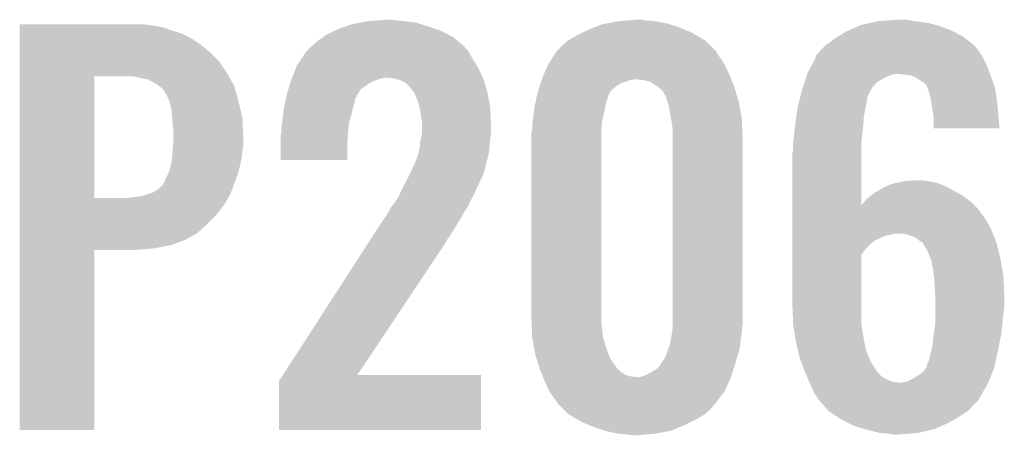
# Model space of a CAD drawing. Extents: x -9 to 122, y -9 to 65.
# Tile 55 of 256: x 44.96 to 48.18, y 23.17 to 24.53. Entities that reach past the tile are written whole.
import ezdxf

# ---------------------------------------------------------------- set-up
doc = ezdxf.new("R2010")
doc.units = 0
doc.layers.add('CLICKER_4_FOR_R7FA4M2A_V100_GTO', color=12, linetype='CONTINUOUS')

msp = doc.modelspace()

# ---------------------------------------------------------------- linework, layer by layer
at = {"layer": 'CLICKER_4_FOR_R7FA4M2A_V100_GTO'}
for points in [[(44.95548, 24.51608), (44.955482, 24.51862), (45.377098, 24.51608), (45.361862, 24.51862)], [(44.95548, 24.51354), (44.95548, 24.51608), (45.399958, 24.51354), (45.377098, 24.51608)], [(44.95548, 24.508458), (44.95548, 24.51354), (45.42536, 24.508458), (45.399958, 24.51354)], [(45.991782, 24.50084), (46.019358, 24.511), (46.322828, 24.50084), (46.29404, 24.511)], [(46.019358, 24.511), (46.040042, 24.51862), (46.29404, 24.511), (46.269658, 24.51862)], [(46.040042, 24.51862), (46.06671, 24.5237), (46.269658, 24.51862), (46.253402, 24.5237)], [(46.06671, 24.5237), (46.09338, 24.52878), (46.253402, 24.5237), (46.2153, 24.52878)], [(46.09338, 24.52878), (46.125128, 24.53132), (46.2153, 24.52878), (46.187358, 24.53132)], [(46.125128, 24.53132), (46.156878, 24.53386), (46.187358, 24.53132), (46.172122, 24.53386)], [(46.834334, 24.50846), (46.860462, 24.51862), (47.11446, 24.50846), (47.08195, 24.51862)], [(46.860462, 24.51862), (46.873796, 24.52116), (47.08195, 24.51862), (47.073822, 24.52116)], [(46.873796, 24.52116), (46.9138, 24.52878), (47.073822, 24.52116), (47.033182, 24.52878)], [(46.9138, 24.52878), (46.944278, 24.53132), (47.033182, 24.52878), (47.0027, 24.53132)], [(46.944278, 24.53132), (46.974758, 24.53386), (47.0027, 24.53132), (46.990002, 24.53386)], [(47.666276, 24.4983), (47.700566, 24.51354), (48.003462, 24.4983), (47.96282, 24.51354)], [(47.700566, 24.51354), (47.706282, 24.51608), (47.96282, 24.51354), (47.953296, 24.51608)], [(47.706282, 24.51608), (47.739808, 24.5237), (47.953296, 24.51608), (47.924722, 24.5237)], [(47.739808, 24.5237), (47.76216, 24.52878), (47.924722, 24.5237), (47.88408, 24.52878)], [(47.76216, 24.52878), (47.828198, 24.53386), (47.88408, 24.52878), (47.856142, 24.53386)], [(44.95548, 24.4983), (44.95548, 24.508458), (45.4533, 24.4983), (45.42536, 24.508458)], [(44.95548, 24.48814), (44.95548, 24.4983), (45.48632, 24.48814), (45.4533, 24.4983)], [(44.95548, 24.472898), (44.95548, 24.48814), (45.516802, 24.472898), (45.48632, 24.48814)], [(45.945742, 24.47544), (45.956222, 24.48306), (46.37532, 24.47544), (46.361034, 24.48306)], [(45.956222, 24.48306), (45.981622, 24.49576), (46.361034, 24.48306), (46.337222, 24.49576)], [(45.981622, 24.49576), (45.991782, 24.50084), (46.337222, 24.49576), (46.322828, 24.50084)], [(46.748702, 24.465282), (46.77918, 24.48306), (47.198276, 24.465282), (47.168054, 24.48306)], [(46.77918, 24.48306), (46.79442, 24.49068), (47.168054, 24.48306), (47.1551, 24.49068)], [(46.79442, 24.49068), (46.81474, 24.50084), (47.1551, 24.49068), (47.131878, 24.50084)], [(46.81474, 24.50084), (46.834334, 24.50846), (47.131878, 24.50084), (47.11446, 24.50846)], [(47.622462, 24.472902), (47.630926, 24.47798), (48.048024, 24.472902), (48.04156, 24.47798)], [(47.630926, 24.47798), (47.660562, 24.49576), (48.04156, 24.47798), (48.008226, 24.49576)], [(47.660562, 24.49576), (47.666276, 24.4983), (48.008226, 24.49576), (48.003462, 24.4983)], [(44.95548, 24.45258), (44.95548, 24.472898), (45.54728, 24.45258), (45.516802, 24.472898)], [(44.95548, 24.427182), (44.95548, 24.45258), (45.577758, 24.427182), (45.54728, 24.45258)], [(45.90796, 24.44496), (45.928278, 24.46274), (46.410878, 24.44496), (46.390136, 24.46274)], [(45.928278, 24.46274), (45.945742, 24.47544), (46.390136, 24.46274), (46.37532, 24.47544)], [(46.713142, 24.432262), (46.72838, 24.4475), (47.231298, 24.432262), (47.21606, 24.4475)], [(46.72838, 24.4475), (46.748696, 24.465278), (47.21606, 24.4475), (47.198282, 24.465278)], [(46.748696, 24.465278), (46.748702, 24.465282), (47.198282, 24.465278), (47.198276, 24.465282)], [(47.57674, 24.4348), (47.589438, 24.447498), (48.08982, 24.4348), (48.079662, 24.447498)], [(47.589438, 24.447498), (47.591982, 24.45004), (48.079662, 24.447498), (48.07712, 24.45004)], [(47.591982, 24.45004), (47.622462, 24.472902), (48.07712, 24.45004), (48.048024, 24.472902)], [(44.955478, 24.3967), (44.95548, 24.427182), (45.60824, 24.3967), (45.577758, 24.427182)], [(45.87748, 24.40686), (45.892718, 24.429718), (46.43628, 24.40686), (46.423582, 24.429718)], [(45.892718, 24.429718), (45.892722, 24.429722), (46.423582, 24.429718), (46.42358, 24.429722)], [(45.892722, 24.429722), (45.90288, 24.43988), (46.42358, 24.429722), (46.413422, 24.43988)], [(45.90288, 24.43988), (45.907956, 24.444956), (46.413422, 24.43988), (46.410882, 24.444956)], [(45.907956, 24.444956), (45.90796, 24.44496), (46.410882, 24.444956), (46.410878, 24.44496)], [(46.685202, 24.38908), (46.708208, 24.424638), (47.260088, 24.38908), (47.236382, 24.424638)], [(46.708208, 24.424638), (46.711494, 24.429716), (47.236382, 24.424638), (47.233842, 24.429716)], [(46.711494, 24.429716), (46.713142, 24.432262), (47.233842, 24.429716), (47.231298, 24.432262)], [(47.55896, 24.409404), (47.558966, 24.414486), (48.106328, 24.409404), (48.103788, 24.414486)], [(47.558966, 24.414486), (47.561498, 24.417018), (48.103788, 24.414486), (48.10252, 24.417018)], [(47.561498, 24.417018), (47.5615, 24.41702), (48.10252, 24.417018), (48.10252, 24.41702)], [(47.5615, 24.41702), (47.574198, 24.432258), (48.10252, 24.41702), (48.091636, 24.432258)], [(47.574198, 24.432258), (47.57674, 24.4348), (48.091636, 24.432258), (48.08982, 24.4348)], [(44.955478, 24.358602), (44.955478, 24.3967), (45.633638, 24.358602), (45.60824, 24.3967)], [(45.860264, 24.378918), (45.862242, 24.384002), (46.45406, 24.378918), (46.450826, 24.384002)], [(45.862242, 24.384002), (45.87748, 24.40686), (46.450826, 24.384002), (46.43628, 24.40686)], [(46.669396, 24.35352), (46.684072, 24.38654), (47.27702, 24.35352), (47.26178, 24.38654)], [(46.684072, 24.38654), (46.685202, 24.38908), (47.26178, 24.38654), (47.260088, 24.38908)], [(47.53356, 24.361142), (47.546926, 24.38654), (48.12753, 24.361142), (48.11776, 24.38654)], [(47.546926, 24.38654), (47.55896, 24.409404), (48.11776, 24.38654), (48.106328, 24.409404)], [(44.955478, 24.34844), (44.955478, 24.358602), (45.639356, 24.34844), (45.633638, 24.358602)], [(45.846432, 24.34336), (45.860264, 24.378918), (46.470656, 24.34336), (46.45406, 24.378918)], [(46.66488, 24.34336), (46.669396, 24.35352), (47.281086, 24.34336), (47.27702, 24.35352)], [(47.529326, 24.34844), (47.531018, 24.353518), (47.79518, 24.34844), (47.807878, 24.353518)], [(47.531018, 24.353518), (47.531866, 24.35606), (47.807878, 24.353518), (47.820578, 24.35606)], [(47.531866, 24.35606), (47.53356, 24.361142), (48.129484, 24.35606), (48.12753, 24.361142)], [(47.8536, 24.35352), (47.830738, 24.35606), (48.13046, 24.35352), (48.129484, 24.35606)], [(47.871376, 24.35098), (47.8536, 24.35352), (48.131358, 24.35098), (48.13046, 24.35352)], [(47.889158, 24.34336), (47.871376, 24.35098), (48.134046, 24.34336), (48.131358, 24.35098)], [(44.955472, 23.949682), (44.955478, 24.34844), (45.1993, 23.949682), (45.199322, 24.34844)], [(45.339, 24.3459), (45.318678, 24.34844), (45.640784, 24.3459), (45.639356, 24.34844)], [(45.35932, 24.34082), (45.339, 24.3459), (45.643642, 24.34082), (45.640784, 24.3459)], [(45.374562, 24.338278), (45.35932, 24.34082), (45.645072, 24.338278), (45.643642, 24.34082)], [(45.384722, 24.333198), (45.374562, 24.338278), (45.64793, 24.333198), (45.645072, 24.338278)], [(45.392342, 24.32812), (45.384722, 24.333198), (45.650786, 24.32812), (45.64793, 24.333198)], [(45.397424, 24.32558), (45.392342, 24.32812), (45.652216, 24.32558), (45.650786, 24.32812)], [(45.399966, 24.325576), (45.397424, 24.32558), (45.652218, 24.325576), (45.652216, 24.32558)], [(45.40976, 24.317958), (45.399966, 24.325576), (45.656502, 24.317958), (45.652218, 24.325576)], [(45.42282, 24.307796), (45.40976, 24.317958), (45.659406, 24.307796), (45.656502, 24.317958)], [(45.83403, 24.305256), (45.838042, 24.31796), (46.070518, 24.305256), (46.0883, 24.31796)], [(45.838042, 24.31796), (45.841248, 24.328118), (46.0883, 24.31796), (46.103538, 24.328118)], [(45.841248, 24.328118), (45.843656, 24.33574), (46.103538, 24.328118), (46.121322, 24.33574)], [(45.843656, 24.33574), (45.844458, 24.33828), (46.121322, 24.33574), (46.128944, 24.33828)], [(45.844458, 24.33828), (45.845444, 24.340818), (46.128944, 24.33828), (46.13656, 24.340818)], [(45.845444, 24.340818), (45.846432, 24.34336), (46.13656, 24.340818), (46.149258, 24.34336)], [(46.182278, 24.34082), (46.161958, 24.34336), (46.471842, 24.34082), (46.470656, 24.34336)], [(46.182286, 24.340818), (46.182278, 24.34082), (46.471842, 24.340818), (46.471842, 24.34082)], [(46.200058, 24.335742), (46.182286, 24.340818), (46.47343, 24.335742), (46.471842, 24.340818)], [(46.215298, 24.32812), (46.200058, 24.335742), (46.47581, 24.32812), (46.47343, 24.335742)], [(46.225458, 24.320502), (46.215298, 24.32812), (46.478192, 24.320502), (46.47581, 24.32812)], [(46.241716, 24.30018), (46.225458, 24.320502), (46.48454, 24.30018), (46.478192, 24.320502)], [(46.656056, 24.31542), (46.659264, 24.32558), (46.90618, 24.31542), (46.92142, 24.32558)], [(46.659264, 24.32558), (46.662472, 24.33574), (46.92142, 24.32558), (46.951902, 24.33574)], [(46.662472, 24.33574), (46.663274, 24.33828), (46.951902, 24.33574), (46.964602, 24.33828)], [(46.663274, 24.33828), (46.66488, 24.34336), (47.283118, 24.33828), (47.281086, 24.34336)], [(46.99762, 24.33574), (46.974758, 24.33828), (47.284134, 24.33574), (47.283118, 24.33828)], [(47.017944, 24.330658), (46.99762, 24.33574), (47.286166, 24.330658), (47.284134, 24.33574)], [(47.040798, 24.315422), (47.017944, 24.330658), (47.29226, 24.315422), (47.286166, 24.330658)], [(47.518318, 24.315418), (47.523398, 24.330658), (47.74692, 24.315418), (47.76216, 24.330658)], [(47.523398, 24.330658), (47.526786, 24.34082), (47.76216, 24.330658), (47.779942, 24.34082)], [(47.526786, 24.34082), (47.529326, 24.34844), (47.779942, 24.34082), (47.79518, 24.34844)], [(47.89932, 24.33574), (47.889158, 24.34336), (48.136736, 24.33574), (48.134046, 24.34336)], [(47.912018, 24.328122), (47.89932, 24.33574), (48.139424, 24.328122), (48.136736, 24.33574)], [(47.922174, 24.317966), (47.912018, 24.328122), (48.143008, 24.317966), (48.139424, 24.328122)], [(47.92218, 24.315424), (47.922174, 24.317966), (48.143906, 24.315424), (48.143008, 24.317966)], [(45.435518, 24.28748), (45.42282, 24.307796), (45.66521, 24.28748), (45.659406, 24.307796)], [(45.44314, 24.272238), (45.435518, 24.28748), (45.669566, 24.272238), (45.66521, 24.28748)], [(45.827614, 24.282394), (45.82815, 24.284936), (46.057816, 24.282394), (46.05782, 24.284936)], [(45.82815, 24.284936), (45.82922, 24.290018), (46.05782, 24.284936), (46.060994, 24.290018)], [(45.82922, 24.290018), (45.83403, 24.305256), (46.060994, 24.290018), (46.070518, 24.305256)], [(46.245778, 24.2951), (46.241716, 24.30018), (46.485508, 24.2951), (46.48454, 24.30018)], [(46.25848, 24.264622), (46.245778, 24.2951), (46.491314, 24.264622), (46.485508, 24.2951)], [(46.646818, 24.282404), (46.647382, 24.284944), (46.88078, 24.282404), (46.880782, 24.284944)], [(46.647382, 24.284944), (46.64964, 24.295098), (46.880782, 24.284944), (46.886586, 24.295098)], [(46.64964, 24.295098), (46.652046, 24.30272), (46.886586, 24.295098), (46.890944, 24.30272)], [(46.652046, 24.30272), (46.656056, 24.31542), (46.890944, 24.30272), (46.90618, 24.31542)], [(47.048422, 24.310338), (47.040798, 24.315422), (47.293786, 24.310338), (47.29226, 24.315422)], [(47.058582, 24.300176), (47.048422, 24.310338), (47.296834, 24.300176), (47.293786, 24.310338)], [(47.063662, 24.29002), (47.058582, 24.300176), (47.299882, 24.29002), (47.296834, 24.300176)], [(47.06874, 24.284934), (47.063662, 24.29002), (47.301408, 24.284934), (47.299882, 24.29002)], [(47.068742, 24.282398), (47.06874, 24.284934), (47.302168, 24.282398), (47.301408, 24.284934)], [(47.509152, 24.282396), (47.511802, 24.292556), (47.72914, 24.282396), (47.734218, 24.292556)], [(47.511802, 24.292556), (47.512464, 24.295096), (47.734218, 24.292556), (47.73422, 24.295096)], [(47.512464, 24.295096), (47.51578, 24.3078), (47.73422, 24.295096), (47.742158, 24.3078)], [(47.51578, 24.3078), (47.518318, 24.315418), (47.742158, 24.3078), (47.74692, 24.315418)], [(47.92436, 24.310338), (47.92218, 24.315424), (48.1457, 24.310338), (48.143906, 24.315424)], [(47.929798, 24.297642), (47.92436, 24.310338), (48.147606, 24.297642), (48.1457, 24.310338)], [(47.93488, 24.27732), (47.929798, 24.297642), (48.150654, 24.27732), (48.147606, 24.297642)], [(45.44568, 24.264622), (45.44314, 24.272238), (45.67174, 24.264622), (45.669566, 24.272238)], [(45.44568, 24.264616), (45.44568, 24.264622), (45.671742, 24.264616), (45.67174, 24.264622)], [(45.44568, 24.262076), (45.44568, 24.264616), (45.67232, 24.262076), (45.671742, 24.264616)], [(45.45076, 24.244298), (45.44568, 24.262076), (45.67636, 24.244298), (45.67232, 24.262076)], [(45.81906, 24.24176), (45.822802, 24.259538), (46.04512, 24.24176), (46.0502, 24.259538)], [(45.822802, 24.259538), (45.82601, 24.274778), (46.0502, 24.259538), (46.05274, 24.274778)], [(45.82601, 24.274778), (45.827614, 24.282394), (46.05274, 24.274778), (46.057816, 24.282394)], [(46.263332, 24.246838), (46.25848, 24.264622), (46.4947, 24.246838), (46.491314, 24.264622)], [(46.63948, 24.249378), (46.642302, 24.262082), (46.871344, 24.249378), (46.873162, 24.262082)], [(46.642302, 24.262082), (46.645124, 24.274778), (46.873162, 24.262082), (46.87824, 24.274778)], [(46.645124, 24.274778), (46.646818, 24.282404), (46.87824, 24.274778), (46.88078, 24.282404)], [(47.074668, 24.26462), (47.068742, 24.282398), (47.3075, 24.26462), (47.302168, 24.282398)], [(47.07636, 24.259538), (47.074668, 24.26462), (47.308424, 24.259538), (47.3075, 24.26462)], [(47.08144, 24.23668), (47.07636, 24.259538), (47.31258, 24.23668), (47.308424, 24.259538)], [(47.50054, 24.249382), (47.504514, 24.26462), (47.72279, 24.249382), (47.7266, 24.26462)], [(47.504514, 24.26462), (47.509152, 24.282396), (47.7266, 24.26462), (47.72914, 24.282396)], [(47.937844, 24.25954), (47.93488, 24.27732), (48.15332, 24.25954), (48.150654, 24.27732)], [(47.9425, 24.2316), (47.937844, 24.25954), (48.15575, 24.2316), (48.15332, 24.25954)], [(45.4533, 24.22652), (45.45076, 24.244298), (45.6804, 24.22652), (45.67636, 24.244298)], [(45.454486, 24.208738), (45.4533, 24.22652), (45.68444, 24.208738), (45.6804, 24.22652)], [(45.81398, 24.19858), (45.816668, 24.221442), (46.033182, 24.19858), (46.04004, 24.221442)], [(45.816668, 24.221442), (45.81906, 24.241758), (46.04004, 24.221442), (46.045118, 24.241758)], [(45.81906, 24.241758), (45.81906, 24.24176), (46.045118, 24.241758), (46.04512, 24.24176)], [(46.2661, 24.236682), (46.263332, 24.246838), (46.495142, 24.236682), (46.4947, 24.246838)], [(46.26864, 24.211282), (46.2661, 24.236682), (46.496246, 24.211282), (46.495142, 24.236682)], [(46.6344, 24.20874), (46.636304, 24.22398), (46.862152, 24.20874), (46.86554, 24.22398)], [(46.636304, 24.22398), (46.638844, 24.244302), (46.86554, 24.22398), (46.87062, 24.244302)], [(46.638844, 24.244302), (46.63948, 24.249378), (46.87062, 24.244302), (46.871344, 24.249378)], [(47.086098, 24.208738), (47.08144, 24.23668), (47.31766, 24.208738), (47.31258, 24.23668)], [(47.49546, 24.213822), (47.499814, 24.2443), (47.71644, 24.213822), (47.72152, 24.2443)], [(47.499814, 24.2443), (47.50054, 24.249382), (47.72152, 24.2443), (47.72279, 24.249382)], [(47.94504, 24.21128), (47.9425, 24.2316), (48.157518, 24.21128), (48.15575, 24.2316)], [(45.45584, 24.18842), (45.454486, 24.208738), (45.685222, 24.18842), (45.68444, 24.208738)], [(45.45838, 24.170638), (45.45584, 24.18842), (45.685906, 24.170638), (45.685222, 24.18842)], [(45.81144, 24.1808), (45.813616, 24.196038), (46.03115, 24.1808), (46.03242, 24.196038)], [(45.813616, 24.196038), (45.81398, 24.19858), (46.03242, 24.196038), (46.033182, 24.19858)], [(46.271178, 24.203662), (46.26864, 24.211282), (46.496578, 24.203662), (46.496246, 24.211282)], [(46.27118, 24.18842), (46.271178, 24.203662), (46.49724, 24.18842), (46.496578, 24.203662)], [(46.27118, 24.160482), (46.27118, 24.18842), (46.49724, 24.160482), (46.49724, 24.18842)], [(46.63186, 24.19096), (46.63331, 24.20112), (46.859536, 24.19096), (46.86046, 24.20112)], [(46.63186, 24.175722), (46.63186, 24.19096), (46.85815, 24.175722), (46.859536, 24.19096)], [(46.63331, 24.20112), (46.6344, 24.20874), (46.86046, 24.20112), (46.862152, 24.20874)], [(47.08906, 24.19096), (47.086098, 24.208738), (47.318372, 24.19096), (47.31766, 24.208738)], [(47.0916, 24.173178), (47.08906, 24.19096), (47.319084, 24.173178), (47.318372, 24.19096)], [(47.490944, 24.17826), (47.49292, 24.19604), (47.7139, 24.17826), (47.715168, 24.19604)], [(47.49292, 24.19604), (47.49546, 24.213822), (47.715168, 24.19604), (47.71644, 24.213822)], [(47.94504, 24.20112), (47.94504, 24.21128), (48.1584, 24.20112), (48.157518, 24.21128)], [(47.94504, 24.178282), (47.94504, 24.20112), (48.160914, 24.178282), (48.1584, 24.20112)], [(45.45838, 24.1427), (45.45838, 24.170638), (45.68698, 24.1427), (45.685906, 24.170638)], [(45.8089, 24.152862), (45.811438, 24.16556), (46.028902, 24.152862), (46.02988, 24.16556)], [(45.811438, 24.16556), (45.81144, 24.165562), (46.02988, 24.16556), (46.02988, 24.165562)], [(45.81144, 24.165562), (45.81144, 24.1808), (46.02988, 24.165562), (46.03115, 24.1808)], [(46.267228, 24.1427), (46.271178, 24.16048), (46.4947, 24.1427), (46.49724, 24.16048)], [(46.271178, 24.16048), (46.27118, 24.160482), (46.49724, 24.16048), (46.49724, 24.160482)], [(46.62932, 24.163022), (46.63135, 24.17318), (46.85792, 24.163022), (46.85792, 24.17318)], [(46.62932, 23.55596), (46.62932, 24.163022), (46.85792, 23.55596), (46.85792, 24.163022)], [(46.63135, 24.17318), (46.63186, 24.175722), (46.85792, 24.17318), (46.85815, 24.175722)], [(47.0916, 24.14524), (47.0916, 24.173178), (47.3202, 24.14524), (47.319084, 24.173178)], [(47.48784, 24.15032), (47.490944, 24.17826), (47.710612, 24.15032), (47.7139, 24.17826)], [(48.160916, 24.17826), (47.94504, 24.178282), (48.160916, 24.17826), (48.160914, 24.178282)], [(45.456008, 24.10714), (45.457364, 24.12746), (45.68444, 24.10714), (45.68698, 24.12746)], [(45.457364, 24.12746), (45.45838, 24.1427), (45.68698, 24.12746), (45.68698, 24.1427)], [(45.8089, 24.132542), (45.8089, 24.152862), (46.02734, 24.132542), (46.028902, 24.152862)], [(45.8089, 24.074142), (45.8089, 24.132542), (46.027318, 24.074142), (46.02734, 24.132542)], [(46.264066, 24.1173), (46.2661, 24.13762), (46.49216, 24.1173), (46.494192, 24.13762)], [(46.2661, 24.13762), (46.267228, 24.1427), (46.494192, 24.13762), (46.4947, 24.1427)], [(47.0916, 23.535638), (47.0916, 24.14524), (47.3202, 23.535638), (47.3202, 24.14524)], [(47.4853, 24.13), (47.485934, 24.135078), (47.708822, 24.13), (47.70882, 24.135078)], [(47.4853, 24.109682), (47.4853, 24.13), (47.708826, 24.109682), (47.708822, 24.13)], [(47.485934, 24.135078), (47.48784, 24.15032), (47.70882, 24.135078), (47.710612, 24.15032)], [(45.454146, 24.084282), (45.45584, 24.1046), (45.6819, 24.084282), (45.684156, 24.1046)], [(45.45584, 24.1046), (45.456008, 24.10714), (45.684156, 24.1046), (45.68444, 24.10714)], [(46.2534, 24.076658), (46.258478, 24.0919), (46.485174, 24.076658), (46.488984, 24.0919)], [(46.258478, 24.0919), (46.259112, 24.09444), (46.488984, 24.0919), (46.48962, 24.09444)], [(46.259112, 24.09444), (46.26356, 24.112222), (46.48962, 24.09444), (46.491594, 24.112222)], [(46.26356, 24.112222), (46.264066, 24.1173), (46.491594, 24.112222), (46.49216, 24.1173)], [(47.48276, 24.094442), (47.4853, 24.109682), (47.708828, 24.094442), (47.708826, 24.109682)], [(47.48276, 23.926836), (47.48276, 24.094442), (47.708858, 23.926836), (47.708828, 24.094442)], [(45.448218, 24.048718), (45.45025, 24.05888), (45.674278, 24.048718), (45.67682, 24.05888)], [(45.45025, 24.05888), (45.4533, 24.074118), (45.67682, 24.05888), (45.679866, 24.074118)], [(45.4533, 24.074118), (45.454146, 24.084282), (45.679866, 24.074118), (45.6819, 24.084282)], [(46.027318, 24.07412), (45.8089, 24.074142), (46.027318, 24.07412), (46.027318, 24.074142)], [(46.24578, 24.056344), (46.24832, 24.06396), (46.480096, 24.056344), (46.482, 24.06396)], [(46.24832, 24.06396), (46.2534, 24.076658), (46.482, 24.06396), (46.485174, 24.076658)], [(45.43298, 24.01316), (45.440598, 24.028398), (45.663336, 24.01316), (45.669198, 24.028398)], [(45.440598, 24.028398), (45.4406, 24.0284), (45.669198, 24.028398), (45.669198, 24.0284)], [(45.4406, 24.0284), (45.448218, 24.048718), (45.669198, 24.0284), (45.674278, 24.048718)], [(46.228, 24.02078), (46.23308, 24.03094), (46.4693, 24.02078), (46.473364, 24.03094)], [(46.23308, 24.03094), (46.234208, 24.03348), (46.473364, 24.03094), (46.47438, 24.03348)], [(46.234208, 24.03348), (46.237594, 24.041098), (46.47438, 24.03348), (46.476918, 24.041098)], [(46.237594, 24.041098), (46.238724, 24.043638), (46.476918, 24.041098), (46.47692, 24.043638)], [(46.238724, 24.043638), (46.243242, 24.0538), (46.47692, 24.043638), (46.47946, 24.0538)], [(46.243242, 24.0538), (46.24578, 24.056344), (46.47946, 24.0538), (46.480096, 24.056344)], [(45.407578, 23.977598), (45.425358, 23.99538), (45.650148, 23.977598), (45.6565, 23.99538)], [(45.425358, 23.99538), (45.4279, 24.00046), (45.6565, 23.99538), (45.658452, 24.00046)], [(45.4279, 24.00046), (45.43298, 24.01316), (45.658452, 24.00046), (45.663336, 24.01316)], [(46.20768, 23.982678), (46.22038, 24.00554), (46.45101, 23.982678), (46.46168, 24.00554)], [(46.22038, 24.00554), (46.228, 24.02078), (46.46168, 24.00554), (46.4693, 24.02078)], [(47.800262, 23.99284), (47.815494, 23.997918), (47.97298, 23.99284), (47.960282, 23.997918)], [(47.815494, 23.997918), (47.8155, 23.99792), (47.960282, 23.997918), (47.960276, 23.99792)], [(47.8155, 23.99792), (47.83074, 24.00046), (47.960276, 23.99792), (47.950118, 24.00046)], [(47.83074, 24.00046), (47.8409, 24.003), (47.950118, 24.00046), (47.93996, 24.003)], [(47.8409, 24.003), (47.851062, 24.00554), (47.93996, 24.003), (47.92218, 24.00554)], [(47.851062, 24.00554), (47.894238, 24.00808), (47.92218, 24.00554), (47.909482, 24.00808)], [(45.36694, 23.959822), (45.389798, 23.96744), (45.6438, 23.959822), (45.64652, 23.96744)], [(45.389798, 23.96744), (45.407578, 23.977598), (45.64652, 23.96744), (45.650148, 23.977598)], [(46.19498, 23.954742), (46.200752, 23.96744), (46.43755, 23.954742), (46.4439, 23.96744)], [(46.200752, 23.96744), (46.20768, 23.982678), (46.4439, 23.96744), (46.45101, 23.982678)], [(47.742928, 23.95982), (47.749462, 23.964902), (48.036482, 23.95982), (48.027166, 23.964902)], [(47.749462, 23.964902), (47.76597, 23.97506), (48.027166, 23.964902), (48.00854, 23.97506)], [(47.76597, 23.97506), (47.782484, 23.98522), (48.00854, 23.97506), (47.990254, 23.98522)], [(47.782484, 23.98522), (47.785024, 23.985222), (47.990254, 23.98522), (47.990252, 23.985222)], [(47.785024, 23.985222), (47.7901, 23.98776), (47.990252, 23.985222), (47.985682, 23.98776)], [(47.7901, 23.98776), (47.800262, 23.99284), (47.985682, 23.98776), (47.97298, 23.99284)], [(44.955472, 23.94966), (44.955472, 23.949682), (45.305978, 23.94966), (45.1993, 23.949682)], [(44.955472, 23.9268), (44.955472, 23.94966), (45.62348, 23.9268), (45.637548, 23.94966)], [(45.305978, 23.94966), (45.346618, 23.95474), (45.637548, 23.94966), (45.640674, 23.95474)], [(45.346618, 23.95474), (45.366924, 23.959818), (45.640674, 23.95474), (45.6438, 23.959818)], [(45.366924, 23.959818), (45.36694, 23.959822), (45.6438, 23.959818), (45.6438, 23.959822)], [(46.175926, 23.926796), (46.18228, 23.934422), (46.42358, 23.926796), (46.427392, 23.934422)], [(46.18228, 23.934422), (46.19498, 23.954742), (46.427392, 23.934422), (46.43755, 23.954742)], [(47.708858, 23.926836), (47.7139, 23.93188), (48.077082, 23.926836), (48.072038, 23.93188)], [(47.7139, 23.93188), (47.720248, 23.939498), (48.072038, 23.93188), (48.06442, 23.939498)], [(47.720248, 23.939498), (47.726602, 23.947122), (48.06442, 23.939498), (48.05394, 23.947122)], [(47.726602, 23.947122), (47.742928, 23.95982), (48.05394, 23.947122), (48.036482, 23.95982)], [(44.95547, 23.89378), (44.955472, 23.9268), (45.598078, 23.89378), (45.62348, 23.9268)], [(46.153492, 23.891242), (46.16196, 23.903942), (46.40326, 23.891242), (46.40961, 23.903942)], [(46.16196, 23.903942), (46.163228, 23.906478), (46.40961, 23.903942), (46.41088, 23.906478)], [(46.163228, 23.906478), (46.16831, 23.91664), (46.41088, 23.906478), (46.4185, 23.91664)], [(46.16831, 23.91664), (46.16958, 23.919178), (46.4185, 23.91664), (46.420192, 23.919178)], [(46.16958, 23.919178), (46.173808, 23.924254), (46.420192, 23.919178), (46.423576, 23.924254)], [(46.173808, 23.924254), (46.175926, 23.926796), (46.423576, 23.924254), (46.42358, 23.926796)], [(47.48276, 23.914098), (47.48276, 23.926836), (48.08982, 23.914098), (48.077082, 23.926836)], [(47.48276, 23.883618), (47.48276, 23.914098), (48.112682, 23.883618), (48.08982, 23.914098)], [(44.95547, 23.86584), (44.95547, 23.89378), (45.57014, 23.86584), (45.598078, 23.89378)], [(44.95547, 23.835358), (44.95547, 23.86584), (45.537118, 23.835358), (45.57014, 23.86584)], [(46.13148, 23.85822), (46.139946, 23.87092), (46.38294, 23.85822), (46.39056, 23.87092)], [(46.139946, 23.87092), (46.153492, 23.891242), (46.39056, 23.87092), (46.40326, 23.891242)], [(47.48276, 23.84806), (47.48276, 23.883618), (48.133, 23.84806), (48.112682, 23.883618)], [(44.95547, 23.8125), (44.95547, 23.835358), (45.496478, 23.8125), (45.537118, 23.835358)], [(46.103628, 23.81504), (46.123288, 23.84552), (46.355, 23.81504), (46.375322, 23.84552)], [(46.123288, 23.84552), (46.13148, 23.85822), (46.375322, 23.84552), (46.38294, 23.85822)], [(47.48276, 23.83282), (47.48276, 23.84806), (48.138928, 23.83282), (48.133, 23.84806)], [(44.95547, 23.79472), (44.95547, 23.8125), (45.448218, 23.79472), (45.496478, 23.8125)], [(46.08233, 23.78202), (46.103628, 23.81504), (46.33468, 23.78202), (46.355, 23.81504)], [(47.48276, 23.83028), (47.48276, 23.83282), (47.80788, 23.83028), (47.818042, 23.83282)], [(47.48276, 23.8252), (47.48276, 23.83028), (47.785022, 23.8252), (47.80788, 23.83028)], [(47.48276, 23.8125), (47.48276, 23.8252), (47.75708, 23.8125), (47.785022, 23.8252)], [(47.48276, 23.809962), (47.48276, 23.8125), (47.752002, 23.809962), (47.75708, 23.8125)], [(47.48276, 23.799802), (47.48276, 23.809962), (47.739302, 23.799802), (47.752002, 23.809962)], [(47.866302, 23.82774), (47.848518, 23.83282), (48.140902, 23.82774), (48.138928, 23.83282)], [(47.879, 23.82266), (47.866302, 23.82774), (48.142878, 23.82266), (48.140902, 23.82774)], [(47.88916, 23.81758), (47.879, 23.82266), (48.144854, 23.81758), (48.142878, 23.82266)], [(47.901862, 23.80742), (47.88916, 23.81758), (48.148804, 23.80742), (48.144854, 23.81758)], [(47.90948, 23.804864), (47.901862, 23.80742), (48.149798, 23.804864), (48.148804, 23.80742)], [(47.909482, 23.802338), (47.90948, 23.804864), (48.15078, 23.802338), (48.149798, 23.804864)], [(47.909482, 23.802336), (47.909482, 23.802338), (48.150782, 23.802336), (48.15078, 23.802338)], [(47.92472, 23.776942), (47.909482, 23.802336), (48.15713, 23.776942), (48.150782, 23.802336)], [(44.95546, 23.190222), (44.955468, 23.779458), (45.199278, 23.190222), (45.1993, 23.779458)], [(44.955468, 23.78456), (44.95547, 23.79472), (45.392342, 23.78456), (45.448218, 23.79472)], [(44.955468, 23.77948), (44.955468, 23.78456), (45.331382, 23.77948), (45.392342, 23.78456)], [(44.955468, 23.779458), (44.955468, 23.77948), (45.1993, 23.779458), (45.331382, 23.77948)], [(45.816926, 23.37054), (46.08233, 23.78202), (46.060402, 23.37054), (46.33468, 23.78202)], [(47.48276, 23.78456), (47.48276, 23.799802), (47.724062, 23.78456), (47.739302, 23.799802)], [(47.48276, 23.764246), (47.48276, 23.78456), (47.708824, 23.764246), (47.724062, 23.78456)], [(47.93488, 23.75154), (47.92472, 23.776942), (48.16348, 23.75154), (48.15713, 23.776942)], [(47.48276, 23.60676), (47.48276, 23.764246), (47.70882, 23.60676), (47.708824, 23.764246)], [(47.93996, 23.738836), (47.93488, 23.75154), (48.165598, 23.738836), (48.16348, 23.75154)], [(47.939962, 23.728676), (47.93996, 23.738836), (48.167292, 23.728676), (48.165598, 23.738836)], [(47.9425, 23.723596), (47.939962, 23.728676), (48.168138, 23.723596), (48.167292, 23.728676)], [(47.9425, 23.72106), (47.9425, 23.723596), (48.16856, 23.72106), (48.168138, 23.723596)], [(47.94504, 23.70074), (47.9425, 23.72106), (48.171948, 23.70074), (48.16856, 23.72106)], [(47.94617, 23.690578), (47.94504, 23.70074), (48.17364, 23.690578), (48.171948, 23.70074)], [(47.94758, 23.67788), (47.94617, 23.690578), (48.17413, 23.67788), (48.17364, 23.690578)], [(47.95012, 23.632162), (47.94758, 23.67788), (48.175888, 23.632162), (48.17413, 23.67788)], [(47.95012, 23.62454), (47.95012, 23.632162), (48.17618, 23.62454), (48.175888, 23.632162)], [(47.95012, 23.59152), (47.95012, 23.62454), (48.17618, 23.59152), (48.17618, 23.62454)], [(47.4853, 23.535642), (47.48276, 23.60676), (47.70882, 23.535642), (47.70882, 23.60676)], [(47.95012, 23.57374), (47.95012, 23.59152), (48.17364, 23.57374), (48.17618, 23.59152)], [(46.630032, 23.538182), (46.62932, 23.55596), (46.85792, 23.538182), (46.85792, 23.55596)], [(47.95012, 23.55342), (47.95012, 23.57374), (48.1711, 23.55342), (48.17364, 23.57374)], [(47.95012, 23.53818), (47.95012, 23.55342), (48.169576, 23.53818), (48.1711, 23.55342)], [(46.63054, 23.525482), (46.630032, 23.538182), (46.86046, 23.525482), (46.85792, 23.538182)], [(46.63176, 23.495002), (46.63054, 23.525482), (46.863, 23.495002), (46.86046, 23.525482)], [(47.089482, 23.51024), (47.0916, 23.522938), (47.31766, 23.51024), (47.31766, 23.522938)], [(47.0916, 23.525478), (47.0916, 23.535638), (47.31766, 23.525478), (47.3202, 23.535638)], [(47.0916, 23.522938), (47.0916, 23.525478), (47.31766, 23.522938), (47.31766, 23.525478)], [(47.487842, 23.5204), (47.4853, 23.535642), (47.71136, 23.5204), (47.70882, 23.535642)], [(47.493344, 23.48738), (47.487842, 23.5204), (47.71644, 23.48738), (47.71136, 23.5204)], [(47.94504, 23.50262), (47.95012, 23.53818), (48.16602, 23.50262), (48.169576, 23.53818)], [(46.63186, 23.492462), (46.63176, 23.495002), (46.863782, 23.492462), (46.863, 23.495002)], [(46.637402, 23.46198), (46.63186, 23.492462), (46.87316, 23.46198), (46.863782, 23.492462)], [(47.081438, 23.467058), (47.08652, 23.49246), (47.311732, 23.467058), (47.31512, 23.49246)], [(47.08652, 23.49246), (47.089482, 23.51024), (47.31512, 23.49246), (47.31766, 23.51024)], [(47.49546, 23.47468), (47.493344, 23.48738), (47.719162, 23.47468), (47.71644, 23.48738)], [(47.9425, 23.474678), (47.94504, 23.50262), (48.16043, 23.474678), (48.16602, 23.50262)], [(46.64202, 23.43658), (46.637402, 23.46198), (46.882232, 23.43658), (46.87316, 23.46198)], [(47.066198, 23.426418), (47.076674, 23.454358), (47.30182, 23.426418), (47.31004, 23.454358)], [(47.076674, 23.454358), (47.081438, 23.467058), (47.31004, 23.454358), (47.311732, 23.467058)], [(47.500904, 23.451822), (47.49546, 23.47468), (47.72406, 23.451822), (47.719162, 23.47468)], [(47.50816, 23.421342), (47.500904, 23.451822), (47.736252, 23.421342), (47.72406, 23.451822)], [(47.93234, 23.4315), (47.93742, 23.44928), (48.151442, 23.4315), (48.155306, 23.44928)], [(47.93742, 23.44928), (47.937928, 23.45182), (48.155306, 23.44928), (48.15586, 23.45182)], [(47.937928, 23.45182), (47.9425, 23.474678), (48.15586, 23.45182), (48.16043, 23.474678)], [(46.645228, 23.426422), (46.64202, 23.43658), (46.88586, 23.426422), (46.882232, 23.43658)], [(46.655656, 23.3934), (46.645228, 23.426422), (46.90872, 23.3934), (46.88586, 23.426422)], [(47.056038, 23.41118), (47.066198, 23.426418), (47.29734, 23.41118), (47.30182, 23.426418)], [(47.511124, 23.41372), (47.50816, 23.421342), (47.7393, 23.41372), (47.736252, 23.421342)], [(47.92472, 23.408636), (47.929796, 23.416256), (48.14647, 23.408636), (48.148126, 23.416256)], [(47.929796, 23.416256), (47.93234, 23.4315), (48.148126, 23.416256), (48.151442, 23.4315)], [(46.65726, 23.388318), (46.655656, 23.3934), (46.913802, 23.388318), (46.90872, 23.3934)], [(46.660308, 23.380702), (46.65726, 23.388318), (46.921418, 23.380702), (46.913802, 23.388318)], [(47.01032, 23.37308), (47.033178, 23.385778), (47.285308, 23.37308), (47.289318, 23.385778)], [(47.033178, 23.385778), (47.045878, 23.395938), (47.289318, 23.385778), (47.292526, 23.395938)], [(47.045878, 23.395938), (47.056038, 23.41118), (47.292526, 23.395938), (47.29734, 23.41118)], [(47.524952, 23.378162), (47.511124, 23.41372), (47.76216, 23.378162), (47.7393, 23.41372)], [(47.89678, 23.37054), (47.914556, 23.38324), (48.134014, 23.37054), (48.139094, 23.38324)], [(47.914556, 23.38324), (47.919636, 23.393398), (48.139094, 23.38324), (48.143158, 23.393398)], [(47.919636, 23.393398), (47.924718, 23.403556), (48.143158, 23.393398), (48.145366, 23.403556)], [(47.924718, 23.403556), (47.92472, 23.408636), (48.145366, 23.403556), (48.14647, 23.408636)], [(45.80382, 23.190222), (45.803824, 23.350224), (46.464198, 23.190222), (46.464216, 23.350224)], [(45.803824, 23.350224), (45.816912, 23.370518), (46.464216, 23.350224), (46.46422, 23.370518)], [(45.816912, 23.370518), (45.816926, 23.37054), (46.46422, 23.370518), (46.060402, 23.37054)], [(46.664372, 23.370542), (46.660308, 23.380702), (46.936656, 23.370542), (46.921418, 23.380702)], [(46.666404, 23.36546), (46.664372, 23.370542), (46.954438, 23.36546), (46.936656, 23.370542)], [(46.66742, 23.36292), (46.666404, 23.36546), (46.97476, 23.36292), (46.954438, 23.36546)], [(46.6725, 23.35022), (46.66742, 23.36292), (47.276454, 23.35022), (47.2821, 23.36292)], [(46.68774, 23.3172), (46.6725, 23.35022), (47.261778, 23.3172), (47.276454, 23.35022)], [(46.979838, 23.36292), (46.992538, 23.36546), (47.2821, 23.36292), (47.282902, 23.36546)], [(46.992538, 23.36546), (47.01032, 23.37308), (47.282902, 23.36546), (47.285308, 23.37308)], [(47.52594, 23.37562), (47.524952, 23.378162), (47.764702, 23.37562), (47.76216, 23.378162)], [(47.530294, 23.365462), (47.52594, 23.37562), (47.77486, 23.365462), (47.764702, 23.37562)], [(47.53465, 23.3553), (47.530294, 23.365462), (47.792638, 23.3553), (47.77486, 23.365462)], [(47.537914, 23.347682), (47.53465, 23.3553), (47.810418, 23.347682), (47.792638, 23.3553)], [(47.853598, 23.34768), (47.8663, 23.35276), (48.124872, 23.34768), (48.126904, 23.35276)], [(47.8663, 23.35276), (47.881538, 23.36038), (48.126904, 23.35276), (48.129952, 23.36038)], [(47.881538, 23.36038), (47.89678, 23.37054), (48.129952, 23.36038), (48.134014, 23.37054)], [(47.539004, 23.34514), (47.537914, 23.347682), (47.83074, 23.34514), (47.810418, 23.347682)], [(47.540094, 23.342598), (47.539004, 23.34514), (48.12284, 23.342598), (48.123856, 23.34514)], [(47.54118, 23.34006), (47.540094, 23.342598), (48.12137, 23.34006), (48.12284, 23.342598)], [(47.55388, 23.31212), (47.54118, 23.34006), (48.105194, 23.31212), (48.12137, 23.34006)], [(47.840898, 23.34514), (47.853598, 23.34768), (48.123856, 23.34514), (48.124872, 23.34768)], [(46.70298, 23.29434), (46.68774, 23.3172), (47.244632, 23.29434), (47.261778, 23.3172)], [(46.71314, 23.28164), (46.70298, 23.29434), (47.235108, 23.28164), (47.244632, 23.29434)], [(47.56404, 23.29688), (47.55388, 23.31212), (48.09637, 23.29688), (48.105194, 23.31212)], [(47.566574, 23.294346), (47.56404, 23.29688), (48.094902, 23.294346), (48.09637, 23.29688)], [(47.566576, 23.29434), (47.566574, 23.294346), (48.0949, 23.29434), (48.094902, 23.294346)], [(47.56658, 23.291806), (47.566576, 23.29434), (48.093632, 23.291806), (48.0949, 23.29434)], [(47.568808, 23.28926), (47.56658, 23.291806), (48.092358, 23.28926), (48.093632, 23.291806)], [(47.57992, 23.27656), (47.568808, 23.28926), (48.07966, 23.27656), (48.092358, 23.28926)], [(46.715678, 23.276564), (46.71314, 23.28164), (47.2313, 23.276564), (47.235108, 23.28164)], [(46.715682, 23.27656), (46.715678, 23.276564), (47.231298, 23.27656), (47.2313, 23.276564)], [(46.720764, 23.271478), (46.715682, 23.27656), (47.226218, 23.271478), (47.231298, 23.27656)], [(46.733464, 23.258778), (46.720764, 23.271478), (47.21606, 23.258778), (47.226218, 23.271478)], [(46.751238, 23.241002), (46.733464, 23.258778), (47.195742, 23.241002), (47.21606, 23.258778)], [(47.599918, 23.2537), (47.57992, 23.27656), (48.059338, 23.2537), (48.07966, 23.27656)], [(47.602138, 23.251162), (47.599918, 23.2537), (48.05553, 23.251162), (48.059338, 23.2537)], [(46.751246, 23.240998), (46.751238, 23.241002), (47.195738, 23.240998), (47.195742, 23.241002)], [(46.781466, 23.22322), (46.751246, 23.240998), (47.16526, 23.22322), (47.195738, 23.240998)], [(46.794418, 23.2156), (46.781466, 23.22322), (47.15002, 23.2156), (47.16526, 23.22322)], [(47.629618, 23.233382), (47.602138, 23.251162), (48.028862, 23.233382), (48.05553, 23.251162)], [(47.64532, 23.223222), (47.629618, 23.233382), (48.01108, 23.223222), (48.028862, 23.233382)], [(47.665642, 23.21306), (47.64532, 23.223222), (47.993298, 23.21306), (48.01108, 23.223222)], [(45.199278, 23.1902), (44.95546, 23.190222), (45.199278, 23.1902), (45.199278, 23.190222)], [(46.464198, 23.1902), (45.80382, 23.190222), (46.464198, 23.1902), (46.464198, 23.190222)], [(46.819092, 23.20544), (46.794418, 23.2156), (47.1297, 23.20544), (47.15002, 23.2156)], [(46.8376, 23.197818), (46.819092, 23.20544), (47.111188, 23.197818), (47.1297, 23.20544)], [(46.87011, 23.18766), (46.8376, 23.197818), (47.086518, 23.18766), (47.111188, 23.197818)], [(47.68596, 23.2029), (47.665642, 23.21306), (47.970438, 23.2029), (47.993298, 23.21306)], [(47.720504, 23.19274), (47.68596, 23.2029), (47.947578, 23.19274), (47.970438, 23.2029)], [(47.72914, 23.1902), (47.720504, 23.19274), (47.936402, 23.1902), (47.947578, 23.19274)], [(47.76978, 23.18004), (47.72914, 23.1902), (47.891698, 23.18004), (47.936402, 23.1902)], [(46.878238, 23.18512), (46.87011, 23.18766), (47.073182, 23.18512), (47.086518, 23.18766)], [(46.916338, 23.1775), (46.878238, 23.18512), (47.03318, 23.1775), (47.073182, 23.18512)], [(46.94682, 23.17496), (46.916338, 23.1775), (47.00397, 23.17496), (47.03318, 23.1775)], [(46.959518, 23.17242), (46.94682, 23.17496), (46.974762, 23.17242), (47.00397, 23.17496)], [(47.80026, 23.1775), (47.76978, 23.18004), (47.86122, 23.1775), (47.891698, 23.18004)], [(47.812958, 23.17496), (47.80026, 23.1775), (47.828202, 23.17496), (47.86122, 23.1775)]]:
    msp.add_solid(points, dxfattribs=at)

doc.saveas('drawing.dxf')
